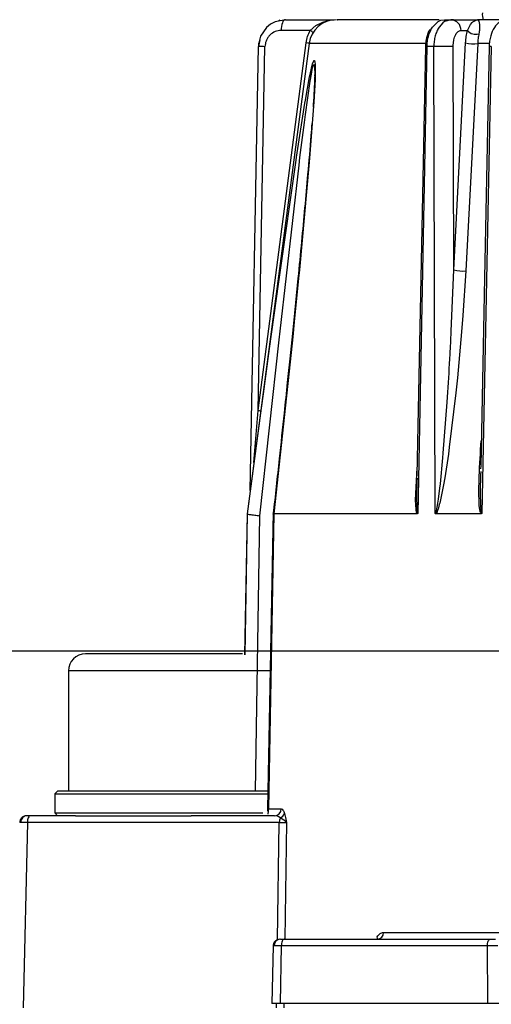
# Model space of a CAD drawing. Header units: millimetres. Extents: x 2719 to 13968, y 3953 to 13921.
# Tile 60 of 160: x 5055 to 5090, y 8515 to 8587. Entities that reach past the tile are written whole.
import ezdxf

# ---------------------------------------------------------------- set-up
doc = ezdxf.new("R2010")
doc.units = ezdxf.units.MM

msp = doc.modelspace()

# ---------------------------------------------------------------- linework, layer by layer
at = {"color": 7, "linetype": 'Continuous', "lineweight": 25}
for p, q in [((5074.687, 8586.915), (5073.95, 8586.769)), ((5074.282, 8586.873), (5074.174, 8586.829)), ((5074.567, 8586.855), (5074.512, 8586.783)), ((5074.626, 8586.9), (5074.567, 8586.855)), ((5074.687, 8586.915), (5074.626, 8586.9)), ((5074.687, 8586.915), (5078.234, 8586.915)), ((5077.655, 8586.805), (5077.946, 8586.869)), ((5085.819, 8586.777), (5086.02, 8586.871)), ((5086.02, 8586.871), (5086.285, 8586.915)), ((5086.745, 8586.915), (5086.285, 8586.777)), ((5086.285, 8586.915), (5086.745, 8586.915)), ((5086.745, 8586.915), (5088.671, 8586.915)), ((5088.346, 8586.77), (5088.589, 8586.878)), ((5088.671, 8586.915), (5088.705, 8586.901)), ((5090.543, 8586.915), (5088.671, 8586.915)), ((5088.705, 8586.901), (5088.734, 8586.87)), ((5088.734, 8586.87), (5088.766, 8586.806)), ((5073.317, 8586.35), (5072.884, 8585.713)), ((5073.601, 8586.582), (5073.317, 8586.35)), ((5073.95, 8586.769), (5073.601, 8586.582)), ((5074.376, 8586.283), (5074.369, 8586.129)), ((5076.493, 8586.129), (5074.369, 8586.129)), ((5074.394, 8586.431), (5074.376, 8586.283)), ((5074.424, 8586.567), (5074.394, 8586.431)), ((5074.464, 8586.685), (5074.424, 8586.567)), ((5074.512, 8586.783), (5074.464, 8586.685)), ((5076.493, 8586.129), (5076.911, 8586.481)), ((5076.911, 8586.481), (5077.41, 8586.726)), ((5077.41, 8586.726), (5077.655, 8586.805)), ((5085.408, 8586.371), (5085.819, 8586.777)), ((5086.167, 8586.693), (5085.882, 8586.371)), ((5086.285, 8586.777), (5086.167, 8586.693)), ((5087.479, 8586.129), (5087.952, 8586.129)), ((5087.952, 8586.129), (5088.111, 8586.456)), ((5088.111, 8586.456), (5088.171, 8586.555)), ((5088.171, 8586.555), (5088.298, 8586.722)), ((5088.298, 8586.722), (5088.346, 8586.77)), ((5088.766, 8586.806), (5088.792, 8586.724)), ((5088.792, 8586.724), (5088.824, 8586.518)), ((5088.824, 8586.518), (5088.829, 8586.44)), ((5072.815, 8585.453), (5072.723, 8584.952)), ((5076.417, 8585.176), (5071.907, 8550.914)), ((5072.13, 8552.628), (5072.721, 8584.95)), ((5072.715, 8558.433), (5076.199, 8585.233)), ((5072.715, 8558.433), (5073.2, 8584.95)), ((5072.721, 8584.951), (5072.723, 8584.952)), ((5072.721, 8584.95), (5072.721, 8584.951)), ((5085, 8584.95), (5084.333, 8550.949)), ((5084.885, 8584.952), (5084.555, 8568.116)), ((5084.885, 8584.952), (5084.885, 8584.952)), ((5085.496, 8584.95), (5085, 8584.95)), ((5085.598, 8550.948), (5085.496, 8584.95)), ((5086.954, 8568.683), (5086.909, 8584.95)), ((5086.954, 8568.683), (5087.817, 8585.233)), ((5088.697, 8585.176), (5087.829, 8568.626)), ((5089.523, 8585.176), (5088.697, 8585.176)), ((5089.686, 8584.95), (5089.003, 8550.948)), ((5089.527, 8584.952), (5089.19, 8568.116)), ((5076.488, 8582.932), (5076.584, 8583.372)), ((5076.584, 8583.372), (5076.666, 8583.687)), ((5076.666, 8583.687), (5076.752, 8583.914)), ((5076.144, 8581.043), (5076.451, 8582.749)), ((5076.451, 8582.749), (5076.488, 8582.932)), ((5076.494, 8582.44), (5076.581, 8582.954)), ((5076.844, 8582.553), (5076.757, 8580.912)), ((5076.82, 8583.028), (5076.817, 8582.792)), ((5076.854, 8582.84), (5076.844, 8582.553)), ((5076.149, 8580.018), (5076.494, 8582.44)), ((5075.495, 8576.906), (5076.109, 8580.835)), ((5076.109, 8580.835), (5076.144, 8581.043)), ((5076.738, 8580.627), (5076.447, 8576.833)), ((5076.757, 8580.912), (5076.738, 8580.627)), ((5076.072, 8579.43), (5076.149, 8580.018)), ((5075.75, 8576.866), (5076.072, 8579.43)), ((5075.462, 8576.685), (5075.495, 8576.906)), ((5075.684, 8576.321), (5075.75, 8576.866)), ((5076.447, 8576.833), (5076.422, 8576.531)), ((5074.271, 8568.332), (5075.462, 8576.685)), ((5074.295, 8564.234), (5075.684, 8576.321)), ((5076.422, 8576.531), (5075.703, 8568.691)), ((5074.198, 8567.81), (5074.271, 8568.332)), ((5075.703, 8568.691), (5075.643, 8568.076)), ((5086.773, 8564.234), (5086.954, 8568.683)), ((5087.829, 8568.626), (5087.618, 8565.362)), ((5073.675, 8563.997), (5074.198, 8567.81)), ((5075.643, 8568.076), (5075.329, 8564.906)), ((5084.555, 8568.116), (5084.273, 8553.728)), ((5089.19, 8568.116), (5088.914, 8554.377)), ((5087.618, 8565.362), (5087.524, 8564.177)), ((5075.329, 8564.906), (5075.218, 8563.804)), ((5073.533, 8562.953), (5073.675, 8563.997)), ((5074.224, 8563.592), (5074.295, 8564.234)), ((5086.769, 8564.166), (5086.773, 8564.234)), ((5087.524, 8564.177), (5087.218, 8560.833)), ((5072.829, 8550.778), (5074.224, 8563.592)), ((5075.218, 8563.804), (5074.892, 8560.633)), ((5073.086, 8559.647), (5073.533, 8562.953)), ((5074.892, 8560.633), (5074.776, 8559.519)), ((5087.218, 8560.833), (5087.103, 8559.722)), ((5072.947, 8558.615), (5073.086, 8559.647)), ((5086.472, 8559.062), (5086.519, 8559.781)), ((5087.103, 8559.722), (5086.628, 8555.769)), ((5074.776, 8559.519), (5073.854, 8550.92)), ((5086.189, 8555.326), (5086.472, 8559.062)), ((5071.918, 8550.92), (5072.947, 8558.615)), ((5072.39, 8554.647), (5072.715, 8558.433)), ((5086.16, 8554.997), (5086.189, 8555.326)), ((5086.628, 8555.769), (5086.557, 8555.263)), ((5085.975, 8553.099), (5086.16, 8554.997)), ((5086.557, 8555.263), (5086.291, 8553.534)), ((5088.912, 8554.002), (5088.904, 8553.726)), ((5088.914, 8554.377), (5088.91, 8554.188)), ((5084.268, 8553.267), (5084.247, 8552.326)), ((5084.277, 8553.505), (5084.269, 8553.267)), ((5084.273, 8553.728), (5084.272, 8553.695)), ((5086.291, 8553.534), (5086.207, 8553.039)), ((5088.903, 8553.726), (5088.883, 8552.603)), ((5085.841, 8551.988), (5085.94, 8552.781)), ((5085.94, 8552.781), (5085.975, 8553.099)), ((5086.207, 8553.039), (5085.962, 8551.823)), ((5088.882, 8552.603), (5088.881, 8552.3)), ((5084.205, 8551.242), (5084.173, 8551.917)), ((5084.246, 8552.326), (5084.243, 8552.071)), ((5084.243, 8552.071), (5084.25, 8551.466)), ((5085.741, 8551.383), (5085.796, 8551.693)), ((5085.796, 8551.693), (5085.841, 8551.988)), ((5088.881, 8552.3), (5088.889, 8551.665)), ((5073.798, 8551.052), (5073.392, 8529.417)), ((5088.89, 8551.665), (5088.893, 8551.591)), ((5071.907, 8550.92), (5071.728, 8540.639)), ((5071.918, 8550.92), (5071.918, 8550.919)), ((5073.851, 8550.919), (5073.447, 8529.414)), ((5073.851, 8550.919), (5073.854, 8550.92)), ((5084.285, 8550.92), (5073.854, 8550.92)), ((5088.949, 8550.92), (5085.646, 8550.923)), ((5058.879, 8539.471), (5058.879, 8530.722)), ((5058.079, 8530.722), (5057.879, 8530.522)), ((5057.879, 8530.522), (5057.879, 8529.123)), ((5057.879, 8530.522), (5073.427, 8530.522)), ((5073.516, 8530.722), (5058.079, 8530.722)), ((5055.956, 8528.779), (5055.928, 8528.705)), ((5055.989, 8528.84), (5055.956, 8528.779)), ((5056.027, 8528.885), (5055.989, 8528.84)), ((5056.068, 8528.913), (5056.027, 8528.885)), ((5056.11, 8528.923), (5056.068, 8528.913)), ((5059.385, 8528.923), (5056.11, 8528.923)), ((5057.879, 8529.123), (5058.079, 8528.923)), ((5057.879, 8529.123), (5073.048, 8529.123)), ((5059.385, 8528.923), (5067.811, 8528.923)), ((5073.898, 8528.923), (5067.811, 8528.923)), ((5073.428, 8529.025), (5073.441, 8529.145)), ((5073.447, 8529.414), (5074.381, 8529.414)), ((5074.106, 8528.886), (5073.898, 8528.923)), ((5074.217, 8528.832), (5074.106, 8528.886)), ((5074.303, 8528.764), (5074.217, 8528.832)), ((5074.58, 8528.593), (5074.303, 8528.764)), ((5074.624, 8529.097), (5074.7, 8528.785)), ((5074.7, 8528.785), (5074.765, 8528.431)), ((5055.89, 8528.431), (5055.584, 8514.924)), ((5055.895, 8528.528), (5055.89, 8528.431)), ((5074.243, 8528.431), (5055.89, 8528.431)), ((5055.908, 8528.62), (5055.895, 8528.528)), ((5055.928, 8528.705), (5055.908, 8528.62)), ((5074.684, 8528.515), (5074.58, 8528.593)), ((5074.765, 8528.431), (5074.684, 8528.515)), ((5073.787, 8519.449), (5073.694, 8515.25)), ((5074.388, 8519.433), (5074.296, 8515.274)), ((5074.393, 8519.529), (5074.388, 8519.433)), ((5089.4, 8519.433), (5074.388, 8519.433)), ((5074.405, 8519.621), (5074.393, 8519.529)), ((5074.423, 8519.706), (5074.405, 8519.621)), ((5074.448, 8519.78), (5074.423, 8519.706)), ((5074.478, 8519.841), (5074.448, 8519.78)), ((5074.512, 8519.886), (5074.478, 8519.841)), ((5074.549, 8519.914), (5074.512, 8519.886)), ((5074.588, 8519.924), (5074.549, 8519.914)), ((5074.588, 8519.924), (5089.599, 8519.924)), ((5089.4, 8519.433), (5089.404, 8519.529)), ((5089.438, 8515.274), (5089.4, 8519.433)), ((5089.404, 8519.529), (5089.416, 8519.621)), ((5089.416, 8519.621), (5089.435, 8519.706)), ((5089.435, 8519.706), (5089.459, 8519.78)), ((5089.459, 8519.78), (5089.489, 8519.841)), ((5089.489, 8519.841), (5089.524, 8519.886)), ((5089.524, 8519.886), (5089.561, 8519.914)), ((5089.561, 8519.914), (5089.599, 8519.924)), ((5074.296, 8515.274), (5089.438, 8515.274))]:
    msp.add_line(p, q, dxfattribs=at)
at = {"color": 8, "linetype": 'Continuous', "lineweight": 25}
for p, q in [((5084.874, 8585.176), (5076.417, 8585.176)), ((5084.173, 8551.917), (5084.283, 8554.275)), ((5071.74, 8540.633), (5071.918, 8550.919)), ((5072.509, 8530.722), (5072.829, 8550.778)), ((5073.666, 8539.471), (5058.879, 8539.471)), ((5073.392, 8529.417), (5073.404, 8529.416)), ((5073.404, 8529.416), (5073.447, 8529.414)), ((5074.118, 8519.892), (5074.243, 8528.431)), ((5074.765, 8528.431), (5074.64, 8519.924)), ((5081.827, 8520.415), (5094.226, 8520.415)), ((5074.045, 8514.924), (5074.05, 8515.274)), ((5074.572, 8515.274), (5074.567, 8514.924))]:
    msp.add_line(p, q, dxfattribs=at)
for p, q in [((5511.766, 8540.921), (2929.558, 8540.921)), ((5511.766, 8540.921), (2929.558, 8540.921)), ((5530.513, 8540.921), (4650.63, 8540.921))]:
    msp.add_line(p, q)
at = {"color": 30, "true_color": 0xf26722}
for radius, start, end in [(2359.686, 330, 180), (823.781, 209.442633, 59.442633)]:
    msp.add_arc((5530.513, 8540.921), radius, start, end, dxfattribs=at)
at = {"color": 7, "linetype": 'Continuous', "lineweight": 25}
for centre, radius, start, end in [((5078.4, 8584.915), 2, 90, 172.5), ((5086.711, 8586.148), 0.768, 358.57261, 87.48105), ((5090.16, 8587.287), 1.13, 173.88126, 199.2541), ((5075.943, 8585.22), 1.062, 44.63252, 58.84382), ((5088.534, 8586.6), 0.749, 218.9901, 289.29249), ((5086.202, 8570.528), 14.439, 87.19572, 92.80428), ((5088.39, 8587.268), 2.115, 254.29092, 278.36394), ((5087.528, 8570.765), 2.16, 254.59485, 278.00387), ((5060.129, 8539.471), 1.25, 90, 180), ((5055.877, 8528.438), 0.485, 91.82067, 180.43223), ((5073.89, 8529.414), 0.492, 270.93898, 359.96308), ((5075.16, 8528.439), 0.917, 159.24502, 180.50564), ((5074.137, 8529.246), 0.509, 289.00491, 343.03583), ((5081.356, 8520.394), 0.472, 273.78722, 2.49851), ((5074.346, 8519.444), 0.48, 92.36637, 180.93597)]:
    msp.add_arc(centre, radius, start, end, dxfattribs=at)
at = {"color": 8, "linetype": 'Continuous', "lineweight": 25}
for centre, radius, start, end in [((5072.918, 8571.547), 13.405, 88.79519, 90.83224), ((5075.382, 8579.506), 5.785, 79.65832, 81.87693), ((5084.749, 8572.432), 12.521, 88.8486, 89.37699), ((5089.496, 8576.469), 8.483, 88.71175, 89.78774), ((5071.713, 8551.506), 6.998, 80.29852, 81.77005), ((5081.08, 8519.984), 0.313, 348.9722, 21.39806)]:
    msp.add_arc(centre, radius, start, end, dxfattribs=at)
at = {"color": 7, "linetype": 'Continuous', "lineweight": 25}
for points, knots in [([(5085.9, 8586.915), (5085.6, 8586.915), (5084.207, 8586.915), (5082.329, 8586.915), (5080.306, 8586.915), (5079.029, 8586.915), (5078.407, 8586.915), (5078.464, 8586.915), (5078.483, 8586.915)], [0, 0, 0, 0, 0.057672, 0.268677, 0.480557, 0.692451, 0.90345, 1, 1, 1, 1]), ([(5090.698, 8586.88), (5090.645, 8586.861), (5090.513, 8586.811), (5090.204, 8586.73), (5089.884, 8586.356), (5089.659, 8585.852), (5089.549, 8585.355), (5089.534, 8585.088), (5089.527, 8584.952)], [0, 0, 0, 0, 0.0808, 0.20164, 0.450363, 0.717329, 0.856016, 1, 1, 1, 1]), ([(5074.369, 8586.129), (5074.222, 8586.113), (5073.929, 8586.08), (5073.607, 8585.861), (5073.407, 8585.626), (5073.294, 8585.418), (5073.217, 8585.19), (5073.206, 8585.03), (5073.2, 8584.95)], [0, 0, 0, 0, 0.249543, 0.498751, 0.624175, 0.749021, 0.874484, 1, 1, 1, 1]), ([(5076.199, 8585.233), (5076.227, 8585.389), (5076.283, 8585.704), (5076.422, 8585.987), (5076.493, 8586.129)], [0, 0, 0, 0, 0.497948, 1, 1, 1, 1]), ([(5085.223, 8586.201), (5085.215, 8586.192), (5085.087, 8586.037), (5084.991, 8585.692), (5084.902, 8585.27), (5084.891, 8585.056), (5084.885, 8584.952)], [0, 0, 0, 0, 0.03215, 0.524812, 0.767397, 1, 1, 1, 1]), ([(5085, 8584.95), (5085.007, 8585.077), (5085.021, 8585.336), (5085.102, 8585.712), (5085.227, 8586.073), (5085.347, 8586.27), (5085.408, 8586.371)], [0, 0, 0, 0, 0.235038, 0.479048, 0.733591, 1, 1, 1, 1]), ([(5085.882, 8586.371), (5085.824, 8586.275), (5085.711, 8586.087), (5085.636, 8585.849), (5085.6, 8585.734)], [0, 0, 0, 0, 0.5136, 1, 1, 1, 1]), ([(5086.909, 8584.95), (5086.911, 8585.036), (5086.915, 8585.209), (5086.956, 8585.447), (5087.015, 8585.658), (5087.116, 8585.886), (5087.272, 8586.086), (5087.41, 8586.115), (5087.479, 8586.129)], [0, 0, 0, 0, 0.123532, 0.250392, 0.37325, 0.50088, 0.750444, 1, 1, 1, 1]), ([(5087.817, 8585.233), (5087.829, 8585.39), (5087.854, 8585.71), (5087.919, 8585.988), (5087.952, 8586.129)], [0, 0, 0, 0, 0.492723, 1, 1, 1, 1]), ([(5088.829, 8586.44), (5088.832, 8586.371), (5088.837, 8586.238), (5088.8, 8586.006), (5088.782, 8585.893)], [0, 0, 0, 0, 0.513661, 1, 1, 1, 1]), ([(5072.884, 8585.713), (5072.838, 8585.589), (5072.747, 8585.343), (5072.729, 8585.08), (5072.721, 8584.95)], [0, 0, 0, 0, 0.505777, 1, 1, 1, 1]), ([(5085.6, 8585.734), (5085.57, 8585.606), (5085.511, 8585.355), (5085.501, 8585.083), (5085.496, 8584.95)], [0, 0, 0, 0, 0.508966, 1, 1, 1, 1]), ([(5088.782, 8585.893), (5088.761, 8585.78), (5088.72, 8585.559), (5088.705, 8585.301), (5088.697, 8585.176)], [0, 0, 0, 0, 0.515099, 1, 1, 1, 1]), ([(5076.581, 8582.954), (5076.621, 8583.167), (5076.677, 8583.462), (5076.747, 8583.666), (5076.77, 8583.653), (5076.781, 8583.646)], [0, 0, 0, 0, 0.5720396, 0.79289, 1, 1, 1, 1]), ([(5076.752, 8583.914), (5076.764, 8583.927), (5076.787, 8583.953), (5076.804, 8583.928), (5076.813, 8583.916)], [0, 0, 0, 0, 0.511383, 1, 1, 1, 1]), ([(5076.781, 8583.646), (5076.787, 8583.629), (5076.802, 8583.593), (5076.819, 8583.403), (5076.82, 8583.184), (5076.82, 8583.028)], [0, 0, 0, 0, 0.207096, 0.436619, 1, 1, 1, 1]), ([(5076.813, 8583.916), (5076.823, 8583.884), (5076.845, 8583.816), (5076.867, 8583.483), (5076.859, 8583.107), (5076.854, 8582.84)], [0, 0, 0, 0, 0.206262, 0.43563, 1, 1, 1, 1]), ([(5076.816, 8582.762), (5076.791, 8582.114), (5076.763, 8581.407), (5076.704, 8580.609), (5076.699, 8580.544)], [0, 0, 0, 0, 0.9184548, 1, 1, 1, 1]), ([(5076.61, 8579.341), (5076.59, 8579.056), (5076.503, 8577.853), (5076.322, 8575.789), (5076.091, 8573.204), (5075.853, 8570.678), (5075.62, 8568.285), (5075.399, 8566.06), (5075.201, 8564.107), (5075.011, 8562.258), (5074.81, 8560.322), (5074.553, 8557.89), (5074.211, 8554.691), (5073.942, 8552.235), (5073.795, 8550.895)], [0, 0, 0, 0, 0.0318443, 0.134204, 0.2206757, 0.3077896, 0.4016699, 0.4727029, 0.5415745, 0.606383, 0.6663062, 0.7440991, 0.8604014, 1, 1, 1, 1]), ([(5086.519, 8559.781), (5086.577, 8560.703), (5086.669, 8562.165), (5086.742, 8563.626), (5086.769, 8564.166)], [0, 0, 0, 0, 0.630526, 1, 1, 1, 1]), ([(5085.962, 8551.823), (5085.919, 8551.666), (5085.844, 8551.387), (5085.749, 8551.05), (5085.665, 8550.947), (5085.646, 8550.923)], [0, 0, 0, 0, 0.499857, 0.884681, 1, 1, 1, 1]), ([(5084.285, 8550.92), (5084.276, 8550.937), (5084.254, 8550.978), (5084.229, 8551.09), (5084.214, 8551.183), (5084.205, 8551.242)], [0, 0, 0, 0, 0.209939, 0.494656, 1, 1, 1, 1]), ([(5084.25, 8551.466), (5084.255, 8551.362), (5084.263, 8551.207), (5084.287, 8551.04), (5084.308, 8550.973), (5084.321, 8550.954), (5084.328, 8550.95), (5084.331, 8550.949), (5084.333, 8550.949)], [0, 0, 0, 0, 0.54818, 0.817463, 0.927523, 0.966937, 0.983941, 1, 1, 1, 1]), ([(5085.598, 8550.948), (5085.601, 8550.948), (5085.607, 8550.949), (5085.619, 8550.959), (5085.646, 8550.999), (5085.694, 8551.142), (5085.721, 8551.282), (5085.741, 8551.383)], [0, 0, 0, 0, 0.030401, 0.062848, 0.140975, 0.376163, 1, 1, 1, 1]), ([(5088.892, 8551.591), (5088.9, 8551.467), (5088.912, 8551.282), (5088.937, 8551.075), (5088.963, 8550.988), (5088.982, 8550.959), (5088.994, 8550.95), (5089, 8550.949), (5089.003, 8550.948)], [0, 0, 0, 0, 0.534001, 0.79095, 0.90571, 0.955432, 0.978101, 1, 1, 1, 1]), ([(5071.918, 8550.919), (5071.929, 8550.912), (5071.953, 8550.896), (5072.091, 8550.873), (5072.165, 8550.86)], [0, 0, 0, 0, 0.468571, 1, 1, 1, 1]), ([(5072.165, 8550.86), (5072.254, 8550.848), (5072.429, 8550.823), (5072.697, 8550.793), (5072.829, 8550.778)], [0, 0, 0, 0, 0.506287, 1, 1, 1, 1]), ([(5073.797, 8550.895), (5073.796, 8550.895), (5073.777, 8550.905), (5073.815, 8550.912), (5073.851, 8550.919)], [0, 0, 0, 0, 0.027553, 1, 1, 1, 1]), ([(5084.333, 8550.949), (5084.325, 8550.941), (5084.311, 8550.923), (5084.294, 8550.921), (5084.285, 8550.92)], [0, 0, 0, 0, 0.481507, 1, 1, 1, 1]), ([(5085.646, 8550.923), (5085.637, 8550.923), (5085.62, 8550.924), (5085.605, 8550.94), (5085.598, 8550.948)], [0, 0, 0, 0, 0.520404, 1, 1, 1, 1]), ([(5089.003, 8550.948), (5089, 8550.944), (5088.993, 8550.936), (5088.975, 8550.924), (5088.96, 8550.921), (5088.949, 8550.92)], [0, 0, 0, 0, 0.202099, 0.430965, 1, 1, 1, 1]), ([(5071.566, 8540.721), (5070.893, 8540.721), (5069.857, 8540.721), (5068.142, 8540.721), (5066.76, 8540.721), (5065.378, 8540.721), (5063.701, 8540.721), (5061.903, 8540.721), (5060.713, 8540.721), (5060.189, 8540.721), (5060.15, 8540.721), (5060.13, 8540.721)], [0, 0, 0, 0, 0.159637, 0.245574, 0.333333, 0.421092, 0.507029, 0.666666, 0.826304, 0.91224, 1, 1, 1, 1]), ([(5055.831, 8528.923), (5055.769, 8528.916), (5055.674, 8528.906), (5055.559, 8528.845), (5055.479, 8528.783), (5055.415, 8528.705), (5055.351, 8528.591), (5055.339, 8528.496), (5055.331, 8528.434)], [0, 0, 0, 0, 0.239693, 0.368446, 0.499897, 0.631328, 0.760139, 1, 1, 1, 1]), ([(5056.11, 8528.923), (5056.055, 8528.923), (5055.946, 8528.923), (5055.889, 8528.923), (5055.861, 8528.923)], [0, 0, 0, 0, 0.500397, 1, 1, 1, 1]), ([(5073.392, 8529.417), (5073.39, 8529.382), (5073.388, 8529.324), (5073.38, 8529.275), (5073.377, 8529.256)], [0, 0, 0, 0, 0.600114, 1, 1, 1, 1]), ([(5073.441, 8529.145), (5073.443, 8529.175), (5073.446, 8529.222), (5073.446, 8529.306), (5073.446, 8529.365), (5073.446, 8529.394), (5073.446, 8529.407), (5073.447, 8529.414)], [0, 0, 0, 0, 0.509563, 0.812252, 0.916234, 0.959813, 1, 1, 1, 1]), ([(5074.381, 8529.414), (5074.425, 8529.402), (5074.513, 8529.378), (5074.587, 8529.191), (5074.624, 8529.097)], [0, 0, 0, 0, 0.500698, 1, 1, 1, 1]), ([(5055.89, 8528.431), (5055.834, 8528.432), (5055.724, 8528.433), (5055.584, 8528.435), (5055.468, 8528.435), (5055.417, 8528.435), (5055.392, 8528.435)], [0, 0, 0, 0, 0.250003, 0.499996, 0.749995, 1, 1, 1, 1]), ([(5074.243, 8528.431), (5074.304, 8528.432), (5074.427, 8528.432), (5074.576, 8528.432), (5074.696, 8528.432), (5074.742, 8528.432), (5074.765, 8528.431)], [0, 0, 0, 0, 0.25018, 0.500177, 0.750069, 1, 1, 1, 1]), ([(5081.371, 8520.098), (5081.441, 8520.191), (5081.58, 8520.379), (5081.745, 8520.403), (5081.827, 8520.415)], [0, 0, 0, 0, 0.499292, 1, 1, 1, 1]), ([(5074.287, 8519.924), (5074.225, 8519.917), (5074.13, 8519.907), (5074.015, 8519.847), (5073.935, 8519.784), (5073.871, 8519.706), (5073.808, 8519.592), (5073.795, 8519.497), (5073.788, 8519.435)], [0, 0, 0, 0, 0.239667, 0.368424, 0.499856, 0.6313, 0.760131, 1, 1, 1, 1]), ([(5074.388, 8519.433), (5074.332, 8519.433), (5074.218, 8519.435), (5074.072, 8519.436), (5073.949, 8519.436), (5073.893, 8519.436), (5073.866, 8519.436)], [0, 0, 0, 0, 0.2500022, 0.4999955, 0.7499965, 1, 1, 1, 1]), ([(5074.326, 8519.924), (5074.357, 8519.924), (5074.419, 8519.924), (5074.531, 8519.924), (5074.588, 8519.924)], [0, 0, 0, 0, 0.499604, 1, 1, 1, 1]), ([(5090.165, 8519.436), (5090.103, 8519.436), (5089.978, 8519.437), (5089.781, 8519.436), (5089.584, 8519.435), (5089.461, 8519.433), (5089.4, 8519.433)], [0, 0, 0, 0, 0.249996, 0.499997, 0.75, 1, 1, 1, 1]), ([(5089.599, 8519.924), (5089.662, 8519.924), (5089.789, 8519.924), (5089.917, 8519.924), (5089.982, 8519.924)], [0, 0, 0, 0, 0.499597, 1, 1, 1, 1]), ([(5073.698, 8515.275), (5073.697, 8515.275), (5073.673, 8515.275), (5073.761, 8515.275), (5073.961, 8515.275), (5074.184, 8515.274), (5074.296, 8515.274)], [0, 0, 0, 0, 0.015184, 0.343445, 0.671714, 1, 1, 1, 1]), ([(5089.438, 8515.274), (5089.564, 8515.274), (5089.816, 8515.275), (5090.211, 8515.275), (5090.555, 8515.275), (5090.687, 8515.274), (5090.753, 8515.274)], [0, 0, 0, 0, 0.250008, 0.499998, 0.749988, 1, 1, 1, 1])]:
    msp.add_open_spline(points, degree=3, knots=knots, dxfattribs=at)
at = {"color": 8, "linetype": 'Continuous', "lineweight": 25}
for points, knots in [([(5088.949, 8550.92), (5088.937, 8550.938), (5088.909, 8550.979), (5088.867, 8551.115), (5088.802, 8551.521), (5088.776, 8552.395), (5088.804, 8554.032), (5088.894, 8555.379), (5088.952, 8556.241)], [0, 0, 0, 0, 0.0162664, 0.0363932, 0.090393, 0.2594245, 0.525825, 1, 1, 1, 1]), ([(5055.392, 8528.435), (5055.373, 8528.435), (5055.337, 8528.435), (5055.334, 8528.435), (5055.333, 8528.435)], [0, 0, 0, 0, 0.5407579, 1, 1, 1, 1]), ([(5073.866, 8519.436), (5073.845, 8519.436), (5073.803, 8519.436), (5073.782, 8519.436), (5073.788, 8519.436), (5073.789, 8519.436)], [0, 0, 0, 0, 0.4777156, 0.9554045, 1, 1, 1, 1])]:
    msp.add_open_spline(points, degree=3, knots=knots, dxfattribs=at)

doc.saveas('drawing.dxf')
